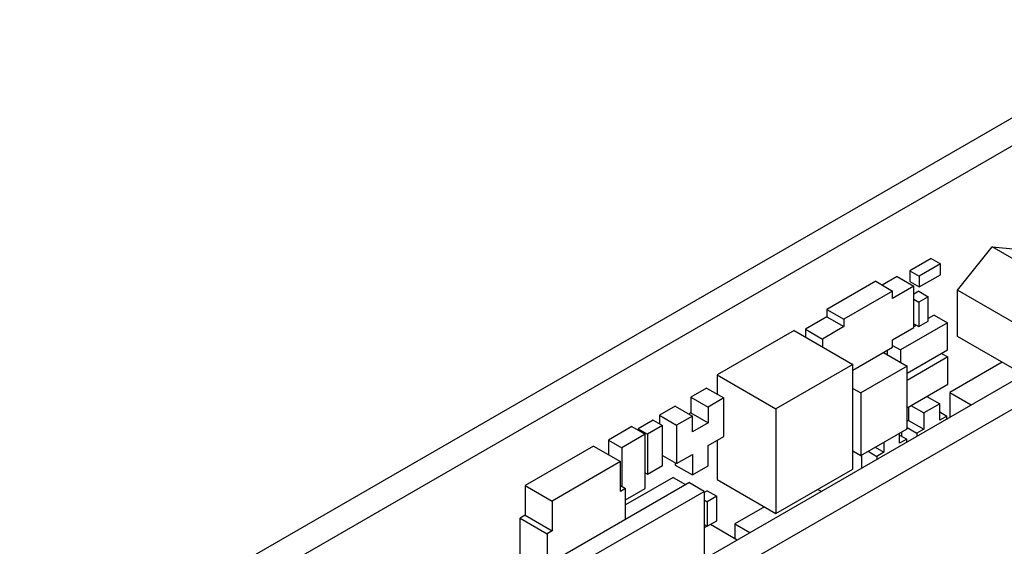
# Model space of a CAD drawing. Header units: inches. Extents: x 0 to 34, y 0 to 22.
# Tile 36 of 84: x 11.2 to 13, y 9.7 to 10.6. Entities that reach past the tile are written whole.
import ezdxf

# ---------------------------------------------------------------- set-up
doc = ezdxf.new("R2010")
doc.units = ezdxf.units.IN
doc.header["$LTSCALE"] = 1.87
doc.header["$MEASUREMENT"] = 0
doc.layers.get('0').update_dxf_attribs({"linetype": 'CONTINUOUS'})

msp = doc.modelspace()

# ---------------------------------------------------------------- linework, layer by layer
at = {"color": 7, "linetype": 'CONTINUOUS'}
for p, q in [((13.3071, 10.6218), (9.2367, 8.2716)), ((13.3509, 10.5965), (9.2805, 8.2463)), ((12.9022, 10.1342), (12.9648, 10.2121)), ((12.9648, 10.2121), (13.0275, 10.2065)), ((13.192, 10.0809), (12.9648, 10.2121)), ((12.8545, 10.1915), (12.8163, 10.1694)), ((12.8715, 10.1817), (12.8333, 10.1596)), ((12.8545, 10.1915), (12.8715, 10.1817)), ((12.8715, 10.1621), (12.8715, 10.1817)), ((12.8163, 10.1694), (12.8163, 10.1498)), ((12.8163, 10.1694), (12.8333, 10.1596)), ((9.4456, 7.9178), (13.3318, 10.1617)), ((12.7548, 10.1502), (12.6671, 10.0996)), ((12.7548, 10.1502), (12.7852, 10.1327)), ((12.7933, 10.1589), (12.7665, 10.1434)), ((12.7933, 10.1589), (12.8238, 10.1414)), ((12.8163, 10.1498), (12.8333, 10.14)), ((12.8333, 10.14), (12.8715, 10.1621)), ((12.8333, 10.1596), (12.8333, 10.14)), ((9.4894, 7.8925), (13.3757, 10.1363)), ((12.7852, 10.1327), (12.6975, 10.082)), ((12.8238, 10.1414), (12.7852, 10.1191)), ((12.7852, 10.1191), (12.7852, 10.1327)), ((12.8238, 10.0672), (12.8238, 10.1414)), ((12.8326, 10.1323), (12.8238, 10.1272)), ((12.8326, 10.1323), (12.8496, 10.1225)), ((12.9022, 10.0507), (12.9022, 10.1342)), ((13.0932, 10.0239), (12.9022, 10.1342)), ((12.8238, 10.1178), (12.8326, 10.1127)), ((12.8496, 10.1225), (12.8326, 10.1127)), ((12.8326, 10.1127), (12.8326, 10.0686)), ((12.8496, 10.0784), (12.8496, 10.1225)), ((12.6671, 10.0996), (12.6671, 10.086)), ((12.6671, 10.0996), (12.6975, 10.082)), ((12.6671, 10.086), (12.6286, 10.0638)), ((12.6671, 10.086), (12.6975, 10.0685)), ((12.6975, 10.082), (12.6975, 10.0685)), ((12.8842, 10.0755), (12.7994, 10.0265)), ((12.8238, 10.0737), (12.8326, 10.0686)), ((12.8326, 10.0686), (12.8496, 10.0784)), ((12.8602, 10.0894), (12.8496, 10.0833)), ((12.8602, 10.0894), (12.8842, 10.0755)), ((12.8842, 10.0265), (12.8842, 10.0755)), ((12.6077, 10.0616), (12.4691, 9.9816)), ((12.6077, 10.0616), (12.7138, 10.0004)), ((12.6286, 10.0638), (12.6286, 10.0496)), ((12.6286, 10.0638), (12.659, 10.0462)), ((12.6975, 10.0685), (12.659, 10.0462)), ((12.7852, 10.045), (12.8238, 10.0672)), ((12.8283, 10.071), (12.8238, 10.0684)), ((12.659, 10.0462), (12.659, 10.032)), ((12.7852, 10.0314), (12.7852, 10.045)), ((13.0209, 9.9821), (12.9022, 10.0507)), ((12.7138, 9.9902), (12.7852, 10.0314)), ((12.7686, 10.0218), (12.8114, 9.9971)), ((12.7753, 10.0257), (12.7753, 10.018)), ((12.7852, 10.0347), (12.7994, 10.0265)), ((12.7994, 10.0265), (12.7994, 10.0041)), ((12.8114, 9.9845), (12.8842, 10.0265)), ((12.8736, 10.0204), (12.8849, 10.0139)), ((12.8849, 10.0139), (12.8114, 9.9714)), ((12.8849, 9.9649), (12.8849, 10.0139)), ((12.9827, 10.0042), (12.8885, 9.9498)), ((12.7138, 10.0004), (12.5752, 9.9204)), ((12.7138, 9.8118), (12.7138, 10.0004)), ((12.8114, 9.9971), (12.7279, 9.949)), ((12.8114, 9.8845), (12.8114, 9.9971)), ((12.4691, 9.9816), (12.4691, 9.9469)), ((12.4691, 9.9816), (12.5752, 9.9204)), ((12.45, 9.9579), (12.4218, 9.9416)), ((12.45, 9.9579), (12.4812, 9.94)), ((12.7138, 9.9571), (12.7279, 9.949)), ((12.8114, 9.9224), (12.8849, 9.9649)), ((12.8885, 9.9498), (12.8885, 9.9057)), ((12.8885, 9.9498), (12.9267, 9.9277)), ((12.4218, 9.9416), (12.4218, 9.913)), ((12.4218, 9.9416), (12.4529, 9.9236)), ((12.4812, 9.94), (12.4529, 9.9236)), ((12.4812, 9.8706), (12.4812, 9.94)), ((12.7279, 9.949), (12.7279, 9.8363)), ((12.8467, 9.9428), (12.8701, 9.9293)), ((12.3935, 9.9253), (12.3652, 9.9089)), ((12.3935, 9.9253), (12.4246, 9.9073)), ((12.4529, 9.9236), (12.4529, 9.8951)), ((12.5752, 9.9204), (12.5752, 9.7318)), ((12.8142, 9.9241), (12.8142, 9.8996)), ((12.8184, 9.9265), (12.8418, 9.913)), ((12.8701, 9.9293), (12.8418, 9.913)), ((12.8701, 9.9), (12.8701, 9.9293)), ((12.8701, 9.9147), (12.8828, 9.9074)), ((12.3539, 9.8999), (12.327, 9.8844)), ((12.3539, 9.8999), (12.3708, 9.8902)), ((12.3652, 9.9089), (12.3652, 9.8934)), ((12.3652, 9.9089), (12.3963, 9.891)), ((12.4246, 9.9073), (12.3963, 9.891)), ((12.4218, 9.913), (12.4182, 9.911)), ((12.4218, 9.913), (12.4529, 9.8951)), ((12.4246, 9.8787), (12.4246, 9.9073)), ((12.8142, 9.8996), (12.8114, 9.898)), ((12.8142, 9.8996), (12.8418, 9.8837)), ((12.8418, 9.913), (12.8418, 9.8837)), ((12.8828, 9.9074), (12.8701, 9.9)), ((12.8828, 9.9024), (12.8828, 9.9074)), ((12.3157, 9.8885), (12.2733, 9.864)), ((12.3157, 9.8885), (12.3397, 9.8746)), ((12.327, 9.8844), (12.327, 9.882)), ((12.327, 9.8844), (12.344, 9.8746)), ((12.3708, 9.8902), (12.344, 9.8746)), ((12.3708, 9.8183), (12.3708, 9.8902)), ((12.3963, 9.891), (12.3963, 9.8216)), ((12.4529, 9.8951), (12.4246, 9.8787)), ((12.7279, 9.8363), (12.8114, 9.8845)), ((12.8015, 9.8787), (12.8015, 9.871)), ((12.8114, 9.8866), (12.8291, 9.8763)), ((12.8418, 9.8837), (12.8291, 9.8763)), ((12.2733, 9.864), (12.2733, 9.8379)), ((12.2733, 9.864), (12.2973, 9.8501)), ((12.3397, 9.8746), (12.2973, 9.8501)), ((12.3397, 9.7767), (12.3397, 9.8746)), ((12.344, 9.8746), (12.344, 9.8028)), ((12.4529, 9.8542), (12.4812, 9.8706)), ((12.4691, 9.8636), (12.4691, 9.793)), ((12.7979, 9.8584), (12.7979, 9.8767)), ((12.7979, 9.8731), (12.8107, 9.8657)), ((12.8107, 9.8657), (12.7979, 9.8584)), ((12.8107, 9.8608), (12.8107, 9.8657)), ((12.8291, 9.8763), (12.8291, 9.8714)), ((12.2464, 9.8534), (12.1234, 9.7824)), ((12.2464, 9.8534), (12.2952, 9.8252)), ((12.2973, 9.8501), (12.2973, 9.7807)), ((12.4529, 9.8175), (12.4529, 9.8542)), ((12.7138, 9.8444), (12.7279, 9.8363)), ((12.7411, 9.8439), (12.7569, 9.8347)), ((12.7538, 9.8512), (12.7697, 9.842)), ((12.7697, 9.8604), (12.7697, 9.842)), ((12.3708, 9.8363), (12.3963, 9.8216)), ((12.3963, 9.8216), (12.4246, 9.8379)), ((12.4246, 9.8379), (12.4246, 9.8012)), ((12.7294, 9.8371), (12.7294, 9.8138)), ((12.7697, 9.842), (12.7569, 9.8347)), ((12.7569, 9.8347), (12.7569, 9.8297)), ((12.2952, 9.8252), (12.1722, 9.7542)), ((12.2952, 9.7713), (12.2952, 9.8252)), ((12.344, 9.8028), (12.3708, 9.8183)), ((12.3935, 9.8232), (12.3935, 9.8191)), ((12.3935, 9.8191), (12.4246, 9.8012)), ((12.4246, 9.8012), (12.4529, 9.8175)), ((12.5752, 9.7318), (12.7138, 9.8118)), ((12.3899, 9.7967), (12.3044, 9.7473)), ((12.3397, 9.8052), (12.344, 9.8028)), ((12.3899, 9.7967), (12.412, 9.7839)), ((12.4691, 9.793), (12.5752, 9.7318)), ((10.7629, 8.8317), (12.4182, 9.7875)), ((12.1234, 9.7824), (12.1234, 9.7285)), ((12.1234, 9.7824), (12.1722, 9.7542)), ((12.2952, 9.782), (12.3044, 9.7767)), ((12.3044, 9.7767), (12.2952, 9.7713)), ((12.3044, 9.7562), (12.3397, 9.7767)), ((12.3044, 9.7218), (12.3044, 9.7767)), ((12.4458, 9.7716), (12.4182, 9.7875)), ((12.4515, 9.7726), (12.4468, 9.7699)), ((12.4515, 9.7726), (12.4684, 9.7628)), ((12.6505, 9.7752), (12.6565, 9.7718)), ((12.4458, 9.7562), (12.4515, 9.753)), ((12.4684, 9.7628), (12.4515, 9.753)), ((12.4684, 9.7187), (12.4684, 9.7628)), ((12.1722, 9.7542), (12.1722, 9.7003)), ((12.4515, 9.753), (12.4515, 9.7089)), ((12.5543, 9.7438), (12.501, 9.713)), ((12.1234, 9.7285), (12.1142, 9.7232)), ((12.1142, 9.6119), (12.1142, 9.7232)), ((12.1142, 9.7232), (12.163, 9.695)), ((12.1234, 9.7285), (12.1722, 9.7003)), ((12.4458, 9.7122), (12.4515, 9.7089)), ((12.451, 9.7091), (12.4458, 9.7061)), ((12.4515, 9.7089), (12.4684, 9.7187)), ((12.4573, 9.7123), (12.5054, 9.6845)), ((12.501, 9.713), (12.501, 9.687)), ((12.501, 9.713), (12.5279, 9.6975)), ((12.1722, 9.7003), (12.163, 9.695)), ((12.163, 9.695), (12.163, 9.6401))]:
    msp.add_line(p, q, dxfattribs=at)
at = {"color": 3, "linetype": 'CONTINUOUS'}
for p, q in [((10.7905, 8.8158), (12.4458, 9.7716)), ((12.4458, 9.7716), (12.4458, 9.6501))]:
    msp.add_line(p, q, dxfattribs=at)

doc.saveas('drawing.dxf')
